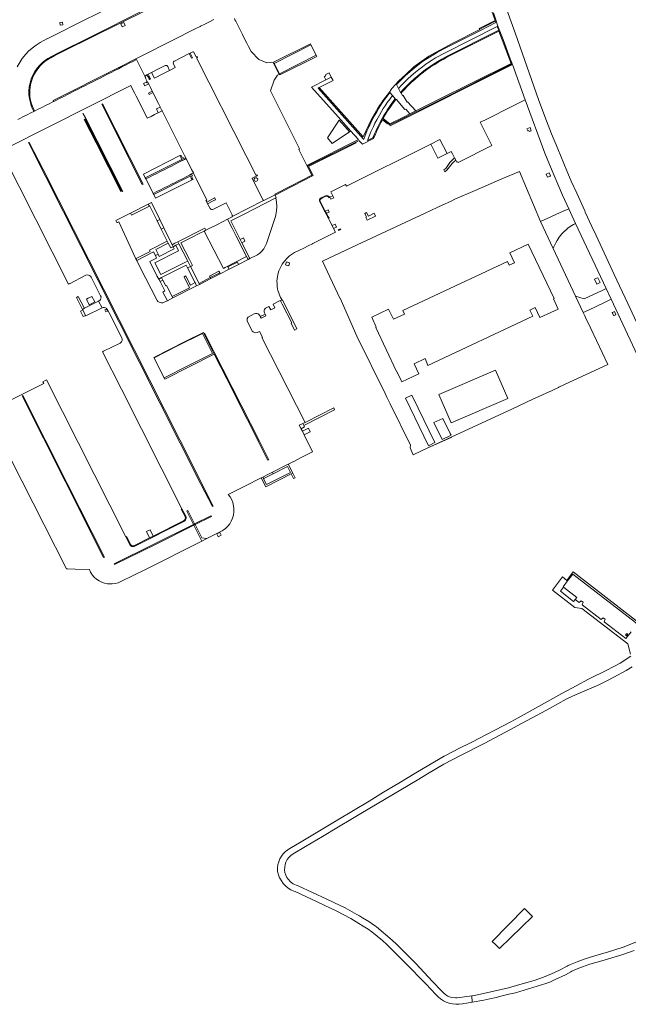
# Model space of a CAD drawing. Extents: x 148869 to 161638, y 453607 to 469810.
# Tile 91 of 256: x 151730 to 152028, y 461354 to 461837. Entities that reach past the tile are written whole.
import ezdxf

# ---------------------------------------------------------------- set-up
doc = ezdxf.new("R2010")
doc.units = 0
for name, color, linetype, lineweight in [('B-RO-VH-VERHARDING_GESLOTEN-GV', 251, 'CONTINUOUS', 18), ('B-RO-VH-VERHARDING_HALFVERHARDING-GV', 251, 'CONTINUOUS', 18), ('B-RO-VH-VERHARDING_OPEN-GV', 251, 'CONTINUOUS', 18)]:
    doc.layers.add(name, color=color, linetype=linetype, lineweight=lineweight)

msp = doc.modelspace()

# ---------------------------------------------------------------- linework, layer by layer
at = {"layer": 'B-RO-VH-VERHARDING_GESLOTEN-GV', "flags": 128}
for points in [[(152035.24, 461681.55), (152027.53, 461698.04), (152020.77, 461712.32), (152011.98, 461731.32), (152009.91, 461735.78), (152006.67, 461742.78), (152006.35, 461743.49), (152003.3, 461750.26), (152002.43, 461752.2), (151999.8, 461758.02), (151997.61, 461763.11), (151993.12, 461773.84), (151990.11, 461781.27), (151986.81, 461789.64), (151983.67, 461798.09), (151972.38, 461830.21), (151963.14, 461856.22)], [(151781.03, 461846.9), (151758.53, 461835.56), (151748.21, 461830.45), (151743.05, 461827.87), (151742.76, 461827.72), (151739.57, 461826.01), (151737.56, 461824.73), (151735.66, 461823.29), (151733.89, 461821.7), (151732.56, 461820.34), (151730.78, 461818.09), (151729.73, 461816.59), (151728.32, 461814.02)], [(151789.61, 461841.55), (151764.95, 461829.11), (151747.81, 461820.56), (151745.39, 461819.3), (151743.31, 461818.1), (151742.32, 461817.49), (151740.75, 461816.26), (151739.31, 461814.88), (151738.02, 461813.36), (151736.89, 461811.72), (151735.94, 461809.97), (151735.17, 461808.13), (151734.6, 461806.22), (151734.22, 461804.27), (151734.04, 461802.28), (151734.07, 461800.29), (151734.3, 461798.31), (151734.73, 461796.36), (151735.36, 461794.47), (151736.4, 461792.16), (151736.79, 461792.35), (151736.54, 461792.84), (151735.73, 461794.62), (151735.12, 461796.47), (151734.7, 461798.38), (151734.55, 461799.64), (151734.47, 461800.32), (151734.44, 461802.27), (151734.61, 461804.21), (151734.99, 461806.13), (151735.55, 461807.99), (151736.3, 461809.8), (151737.24, 461811.51), (151738.34, 461813.12), (151739.6, 461814.61), (151741.01, 461815.96), (151742.55, 461817.16), (151744.2, 461818.2), (151744.8, 461818.51), (151746.66, 461819.55), (151751.97, 461822.19), (151804.6, 461848.43)], [(151728.58, 461788.21), (151729.65, 461788.75), (151731.44, 461789.65), (151733.22, 461790.55), (151735.01, 461791.46), (151736.4, 461792.16), (151735.36, 461794.47), (151734.73, 461796.36), (151734.3, 461798.31), (151734.07, 461800.29), (151734.04, 461802.28), (151734.22, 461804.27), (151734.6, 461806.22), (151735.17, 461808.13), (151735.94, 461809.97), (151736.89, 461811.72), (151738.02, 461813.36), (151739.31, 461814.88), (151740.75, 461816.26), (151742.32, 461817.49), (151743.31, 461818.1), (151745.39, 461819.3), (151747.81, 461820.56), (151764.95, 461829.11), (151789.61, 461841.55)], [(151960.66, 461841.8), (151962.42, 461836.83), (151954.71, 461832.88), (151954.91, 461832.49), (151962.56, 461836.44), (151962.82, 461835.75), (151963.16, 461835.93), (151963.11, 461836.06), (151961.62, 461840.46)], [(151961.62, 461840.46), (151963.11, 461836.06), (151963.16, 461835.93), (151963.88, 461834.03), (151966.38, 461827.45), (151969.9, 461818.05), (151970.68, 461815.98), (151970.85, 461815.52), (151971.04, 461815.16), (151977.22, 461797.9), (151986.81, 461771.68), (151989.07, 461766.15), (151995.41, 461751.19), (151998.55, 461744.52), (152001.91, 461737.34), (152016.91, 461705.39), (152019.38, 461700.12), (152036.65, 461663.11)], [(151824.7, 461837.27), (151822.47, 461836.14), (151820.21, 461835), (151818.19, 461833.98), (151817.99, 461833.88), (151815.82, 461832.8), (151813.55, 461831.66), (151806.19, 461827.99), (151786.47, 461818.01), (151778.06, 461813.72), (151745.95, 461797.51), (151746.19, 461797.1), (151747.5, 461797.77), (151749.29, 461798.67), (151751.07, 461799.57), (151752.86, 461800.47), (151754.64, 461801.37), (151756.43, 461802.27), (151758.22, 461803.17), (151760, 461804.08), (151761.79, 461804.98), (151763.57, 461805.88), (151765.36, 461806.78), (151767.14, 461807.68), (151768.93, 461808.58), (151770.71, 461809.49), (151772.5, 461810.39), (151774.28, 461811.29), (151776.07, 461812.19), (151777.85, 461813.09), (151779.64, 461813.99), (151781.42, 461814.9), (151783.21, 461815.8), (151784.98, 461816.69), (151786.8, 461817.61), (151790.84, 461809.55), (151790.93, 461809.64), (151791.88, 461810.15), (151792.42, 461810.42), (151794.09, 461811.27), (151798.2, 461813.34), (151800.84, 461814.66), (151801.23, 461814.76), (151801.63, 461814.67), (151801.94, 461814.4), (151802.04, 461814.22), (151803, 461812.31), (151805.77, 461813.71), (151804.84, 461815.51), (151804.76, 461815.98), (151804.88, 461816.44), (151805.17, 461816.81), (151805.29, 461816.89), (151812.48, 461820.55), (151813.01, 461820.82), (151814.33, 461821.47), (151814.71, 461821.42), (151816.05, 461818.89), (151816.5, 461819.12), (151816.72, 461818.75), (151816.34, 461818.55), (151816.23, 461818.48), (151840.55, 461770.37), (151845.35, 461760.87), (151845.8, 461761.1), (151846.02, 461760.74), (151845.86, 461760.66), (151844.48, 461759.97), (151843.42, 461759.44), (151843.49, 461759.3), (151848.76, 461748.74), (151848.98, 461748.82), (151849.11, 461748.58), (151849.15, 461748.5), (151854.72, 461751.27), (151854.61, 461751.63), (151862.6, 461755.79), (151872.7, 461760.95), (151870.44, 461765.29), (151870.24, 461765.7), (151866.28, 461773.62), (151866.63, 461773.79), (151858.65, 461789.8), (151852.41, 461802.31), (151854.19, 461807.61), (151855.87, 461809.91), (151856.91, 461810.42), (151856.78, 461810.67), (151854.22, 461815.76), (151853.95, 461816.29), (151853.92, 461816.34), (151850.69, 461816.1), (151846.62, 461817.66), (151842.92, 461821.54), (151841.67, 461824.01), (151840.84, 461825.66), (151839.74, 461827.84), (151838.67, 461829.96), (151837.5, 461832.28), (151836.39, 461834.48), (151835.38, 461836.48), (151835.16, 461836.86), (151834.72, 461837.76)], [(151725.17, 461621.77), (151741.54, 461589.47), (151752.39, 461567.93), (151753.01, 461567.92), (151756.62, 461567.84), (151763.64, 461567.68), (151764.27, 461566.33), (151764.87, 461565.39), (151765.08, 461565.07), (151766.04, 461563.92), (151767.15, 461562.92), (151768.39, 461562.08), (151769.73, 461561.4), (151771.14, 461560.91), (151772.61, 461560.62), (151772.92, 461560.58), (151773.27, 461560.55), (151774.77, 461560.54), (151776.25, 461560.73), (151777.69, 461561.11), (151779.07, 461561.69), (151791.19, 461567.7), (151818.73, 461581.56), (151814.83, 461589.33), (151796.1, 461579.9), (151775.93, 461570.03), (151775.81, 461570.33), (151814.66, 461589.69), (151811.36, 461596.28), (151811.92, 461596.57), (151815.21, 461589.97), (151823.24, 461593.97), (151823.42, 461593.65), (151815.43, 461589.63), (151818.7, 461583.12), (151821.14, 461582.77), (151828.8, 461586.62), (151829.15, 461586.85), (151830.38, 461587.78), (151831.48, 461588.86), (151832.43, 461590.07), (151833.21, 461591.4), (151833.82, 461592.82), (151834.24, 461594.3), (151834.46, 461595.83), (151834.49, 461597.37), (151834.32, 461598.9), (151833.95, 461600.4), (151833.38, 461601.84), (151832.64, 461603.19), (151831.73, 461604.43), (151841.15, 461609.19), (151846.51, 461611.9), (151847.84, 461612.51), (151848.71, 461612.96), (151851.02, 461614.13), (151853.33, 461615.31), (151861.09, 461619.26), (151861.24, 461619.33), (151863.43, 461620.44), (151863.5, 461620.48), (151865.67, 461621.58), (151867.81, 461622.67), (151870.07, 461623.82), (151870.4, 461623.98), (151873.02, 461625.32), (151873.06, 461625.37), (151868.89, 461633.62), (151868.01, 461635.37), (151867.5, 461636.38), (151867.46, 461636.46), (151867.4, 461636.59), (151866.51, 461638.45), (151868.24, 461639.25), (151869.32, 461639.75), (151848.23, 461681.4), (151848.44, 461681.5), (151847.04, 461684.37), (151845.87, 461683.8), (151845.21, 461683.69), (151844.56, 461683.78), (151843.96, 461684.07), (151843.47, 461684.51), (151843.43, 461684.57), (151840.98, 461689.36), (151840.91, 461689.99), (151841.03, 461690.62), (151841.34, 461691.18), (151841.53, 461691.39), (151844.47, 461692.94), (151845.06, 461693.13), (151845.68, 461693.13), (151846.27, 461692.94), (151846.34, 461692.9), (151846.7, 461692.66), (151846.93, 461692.44), (151847.13, 461692.16), (151847.19, 461692.18), (151847.41, 461691.74), (151849.73, 461692.86), (151849.48, 461693.4), (151849.27, 461693.96), (151849.27, 461694.55), (151849.45, 461695.12), (151849.82, 461695.59), (151849.95, 461695.7), (151851.61, 461696.58), (151852.51, 461694.93), (151854.52, 461695.94), (151853.71, 461697.72), (151857.14, 461699.43), (151857.28, 461699.28), (151858.08, 461699.7), (151857.61, 461700.53), (151857.34, 461701.02), (151856.61, 461702.69), (151856.58, 461702.81), (151856.08, 461704.43), (151855.9, 461705.36), (151855.74, 461706.22), (151855.6, 461707.83), (151855.6, 461708.09), (151855.59, 461708.72), (151855.71, 461710.53), (151855.8, 461711), (151856.03, 461712.32), (151856.55, 461714.07), (151856.56, 461714.1), (151857.25, 461715.74), (151858.14, 461717.33), (151859.19, 461718.81), (151860.4, 461720.17), (151861.75, 461721.39), (151863.23, 461722.45), (151864.24, 461722.96), (151866.55, 461724.11), (151868.78, 461725.22), (151870.89, 461726.27), (151873.05, 461727.34), (151873.19, 461727.42), (151875.47, 461728.58), (151877.72, 461729.73), (151884.2, 461733.04), (151883.29, 461734.81), (151882.55, 461736.25), (151881.11, 461739.04), (151880.26, 461740.7), (151879.93, 461741.35), (151878.62, 461743.89), (151877.49, 461746.1), (151876.38, 461748.27), (151876.36, 461748.34), (151876.35, 461748.4), (151876.37, 461748.88), (151876.59, 461749.3), (151876.96, 461749.6), (151879.41, 461750.87), (151879.95, 461750.93), (151880.5, 461750.79), (151880.97, 461750.47), (151881.3, 461750.02), (151881.49, 461750.1), (151882.92, 461750.85), (151881.97, 461752.8), (151889.13, 461756.42), (151889.58, 461755.52), (151930.92, 461776.2), (151935.39, 461778.46), (151938.92, 461771.52), (151941, 461772.57), (151941.6, 461771.42), (151942.6, 461769.42), (151943.15, 461768.34), (151943.77, 461767.29), (151944.19, 461767.51), (151944.42, 461767.1), (151960.86, 461775.46), (151955.2, 461786.87), (151957.45, 461787.96), (151971.58, 461795.08), (151977.22, 461797.9), (151971.04, 461815.16), (151911.12, 461785.2), (151910.93, 461785.56), (151909.89, 461786.36), (151909.69, 461786.12), (151907.22, 461788.06), (151906.48, 461786.6), (151905.62, 461784.91), (151904.68, 461782.94), (151904.4, 461782.3), (151904.17, 461781.73), (151903.87, 461781), (151902.92, 461778.91), (151897.49, 461776.1), (151896.08, 461777.68), (151895.81, 461777.98), (151894.25, 461777.21), (151894.42, 461776.85), (151871.07, 461765.16), (151871.22, 461764.87), (151873.38, 461760.73), (151862.83, 461755.34), (151854.76, 461751.15), (151855.14, 461749.81), (151855.05, 461749.77), (151855.34, 461747.7), (151855.43, 461745.6), (151855.32, 461743.52), (151855.01, 461741.45), (151854.85, 461740.7), (151850.57, 461727.89), (151850.41, 461727.43), (151849.85, 461726.1), (151849.11, 461724.86), (151848.2, 461723.73), (151847.7, 461723.25), (151847.15, 461722.74), (151845.97, 461721.9), (151845.43, 461721.59), (151842.34, 461720.02), (151841.42, 461719.55), (151836.78, 461717.19), (151832.1, 461714.8), (151827.82, 461712.61), (151823.17, 461710.22), (151817.61, 461707.33), (151816.21, 461706.63), (151804.53, 461700.78), (151801.86, 461699.42), (151800.38, 461698.67), (151799.67, 461698.44), (151798.92, 461698.41), (151798.62, 461698.45), (151797.78, 461698.73), (151797.24, 461699.05), (151796.83, 461699.51), (151796.67, 461699.82), (151788.45, 461715.95), (151786.84, 461719.11), (151786.39, 461720), (151778.17, 461738.03), (151778.12, 461738.14), (151777.44, 461737.82), (151777.14, 461737.68), (151776.59, 461738.75), (151783.81, 461742.38), (151792.49, 461746.75), (151792.48, 461746.78), (151794.06, 461747.6), (151798.15, 461739.19), (151800.12, 461735.2), (151804.24, 461726.87), (151805.61, 461727.55), (151807.08, 461728.24), (151820.31, 461734.93), (151820.78, 461734), (151822.03, 461734.63), (151826.48, 461736.85), (151831.32, 461739.33), (151832.34, 461739.85), (151833.68, 461740.52), (151833.56, 461740.76), (151833.43, 461741.01), (151833.77, 461741.18), (151830.68, 461747.35), (151824.4, 461744.24), (151823.96, 461744.05), (151823.5, 461744.07), (151823.1, 461744.29), (151822.82, 461744.65), (151821.61, 461746.92), (151821.16, 461747.77), (151821.03, 461748.13), (151820.8, 461748.54), (151821.23, 461748.77), (151816.3, 461758.59), (151815.33, 461760.54), (151814.63, 461761.97), (151813.73, 461761.54), (151814.09, 461760.81), (151814.15, 461760.59), (151813.7, 461760.4), (151814.48, 461758.91), (151814, 461758.66), (151796.11, 461749.62), (151795.21, 461751.41), (151794.93, 461751.96), (151794.07, 461753.78), (151793.18, 461755.56), (151792.27, 461757.33), (151791.33, 461759.08), (151791.07, 461759.63), (151790.23, 461761.45), (151808.03, 461770.54), (151808.53, 461770.75), (151809.28, 461769.23), (151809.8, 461769.5), (151810.22, 461768.67), (151811.04, 461769.13), (151810.29, 461770.63), (151799.3, 461792.54), (151797.38, 461791.58), (151795.62, 461790.7), (151793.86, 461789.79), (151792.04, 461788.88), (151791.14, 461790.66), (151790.23, 461792.45), (151789.33, 461794.23), (151788.43, 461796.02), (151787.53, 461797.84), (151786.64, 461799.62), (151785.75, 461801.39), (151784.83, 461803.17), (151783.98, 461804.98), (151723.36, 461774.39)], [(151721.33, 461771.22), (151753.35, 461707.57), (151753.89, 461707.84), (151753.92, 461707.76), (151761.87, 461711.85), (151762.5, 461712.02), (151763.15, 461711.99), (151763.75, 461711.76), (151764.27, 461711.36), (151764.54, 461710.99), (151769.19, 461701.86), (151769.36, 461701.26), (151769.34, 461700.65), (151769.12, 461700.07), (151768.73, 461699.59), (151768.25, 461699.29), (151768.19, 461699.26), (151769.87, 461695.9), (151770.44, 461696.12), (151770.57, 461696.12), (151771.05, 461696.15), (151771.64, 461695.98), (151772.14, 461695.63), (151772.42, 461695.29), (151774.28, 461691.65), (151777.32, 461685.68), (151779.63, 461681.14), (151779.76, 461680.51), (151779.68, 461679.87), (151779.41, 461679.28), (151779.15, 461678.99), (151778.98, 461678.81), (151778.67, 461678.6), (151770.62, 461674.7), (151770.1, 461674.41), (151779.36, 461656.05), (151808.96, 461597.4), (151810.88, 461593.73), (151811.01, 461593.29), (151811.01, 461592.66), (151810.81, 461592.06), (151810.44, 461591.55), (151809.92, 461591.19), (151785.54, 461578.95), (151785.08, 461578.86), (151784.52, 461578.94), (151784.02, 461579.21), (151783.64, 461579.63), (151781.57, 461583.72), (151781.46, 461583.66), (151742.71, 461660.58), (151740.93, 461659.68), (151741.39, 461658.86), (151731.15, 461653.7), (151725.3, 461650.82)], [(152029.02, 461525.07), (152023.73, 461521.78), (152021.63, 461520.58), (152019.63, 461519.54), (152017.94, 461518.59), (152008.19, 461513.81), (152002.23, 461510.62), (151995.23, 461506.81), (151973.83, 461494.88), (151970.09, 461492.88), (151950.77, 461482.84), (151944.38, 461479.66), (151942.23, 461478.5), (151937.58, 461476.08), (151935.62, 461475), (151923.62, 461467.87), (151915.35, 461462.9), (151907.73, 461458.41), (151900.68, 461454.09), (151885.34, 461444.96), (151866.54, 461433.55), (151862.72, 461431.37), (151861.03, 461430.29), (151860.94, 461430.23), (151859.73, 461429.33), (151858.66, 461428.27), (151857.74, 461427.08), (151856.98, 461425.78), (151856.41, 461424.39), (151856.02, 461422.93), (151855.83, 461421.44), (151855.83, 461419.93), (151855.87, 461419.51), (151856.28, 461417.95), (151856.88, 461416.46), (151856.94, 461416.34), (151857.73, 461414.94), (151858.69, 461413.65), (151859.8, 461412.48), (151861.05, 461411.47), (151862.42, 461410.61), (151863.88, 461409.93), (151864.48, 461409.72), (151875.25, 461404.67), (151884.91, 461400.09), (151891.71, 461396.57), (151895.72, 461394.12), (151897.8, 461392.73), (151900.21, 461391.22), (151902.02, 461389.95), (151904.72, 461387.8), (151907.23, 461385.73), (151909.49, 461383.74), (151911.43, 461381.89), (151922.05, 461371.23), (151925.16, 461367.98), (151928.55, 461364.52), (151933.4, 461359.32), (151934.51, 461358.12), (151935.76, 461357.08), (151937.12, 461356.19), (151938.47, 461355.52), (151940.01, 461354.97), (151941.6, 461354.62), (151943.22, 461354.46), (151944.85, 461354.5), (151946.46, 461354.74), (151946.79, 461354.82), (151948.38, 461355.02), (151951.18, 461355.48), (151951.04, 461358.63), (151943.95, 461357.7), (151943.05, 461357.65), (151941.79, 461357.73), (151940.55, 461358.02), (151939.37, 461358.5), (151938.28, 461359.15), (151937.3, 461359.97), (151936.24, 461361.14), (151931.83, 461365.71), (151923.55, 461374.46), (151920.3, 461377.76), (151914.26, 461383.77), (151912.05, 461385.87), (151904.4, 461392.41), (151903.82, 461392.74), (151900.55, 461394.99), (151897.52, 461396.83), (151895.95, 461397.87), (151894.75, 461398.57), (151888.93, 461401.68), (151886.6, 461402.86), (151880.09, 461405.98), (151865.96, 461412.47), (151864.99, 461412.88), (151864.14, 461413.17), (151863.49, 461413.54), (151863.07, 461413.79), (151862.05, 461414.6), (151861.16, 461415.57), (151860.43, 461416.65), (151859.88, 461417.83), (151859.51, 461419.09), (151859.33, 461420.38), (151859.36, 461421.69), (151859.59, 461422.98), (151860, 461424.22), (151860.61, 461425.38), (151861.38, 461426.43), (151861.5, 461426.57), (151862.44, 461427.47), (151863.51, 461428.22), (151869.61, 461431.85), (151877.85, 461436.75), (151884.85, 461440.91), (151892.61, 461445.53), (151896.71, 461447.97), (151924.22, 461464.33), (151929.38, 461467.45), (151937.37, 461472.16), (151945.82, 461476.66), (151957.11, 461482.38), (151967.51, 461487.89), (151975.7, 461492.23), (151985.18, 461497.36), (151989.1, 461499.48), (151997.36, 461504.06), (151998.25, 461504.62), (151998.33, 461504.49), (152001.86, 461506.21), (152013.3, 461511.07), (152017.22, 461513), (152020.64, 461514.8), (152026.64, 461518.07), (152029.61, 461519.86)], [(152037.55, 461387.44), (152025.24, 461382.4), (152017.55, 461380.02), (152013.46, 461378.85), (152006.51, 461376.69), (152002.71, 461375.28), (151999.41, 461373.95), (151998.32, 461373.47), (151997.75, 461373.16), (151993.96, 461371.18), (151990.08, 461369.37), (151986.12, 461367.75), (151981.55, 461366.16), (151976.92, 461364.77), (151969.03, 461362.6), (151961.83, 461360.85), (151952.31, 461358.79), (151951.04, 461358.63), (151951.18, 461355.48), (151956.93, 461356.53), (151959.92, 461357.21), (151962.95, 461357.84), (151965.95, 461358.61), (151969.26, 461359.36), (151972.43, 461360.12), (151978.88, 461362), (151987.29, 461364.65), (151989.24, 461365.39), (151991.92, 461366.56), (151996.94, 461368.98), (151999.49, 461370.38), (152000.03, 461370.66), (152002.61, 461371.88), (152005.27, 461372.91), (152008.93, 461374.1), (152014.71, 461375.79), (152024.56, 461378.75), (152030.58, 461380.8)]]:
    msp.add_lwpolyline(points, dxfattribs=at)
for points in [[(151749.4, 461834.57), (151750.69, 461834.71), (151750.55, 461836), (151749.26, 461835.86)], [(151914.16, 461805.36), (151915.15, 461803.49), (151916.67, 461805.15), (151918.1, 461806.59), (151919.77, 461808.18), (151921.35, 461809.67), (151923.48, 461811.47), (151925.15, 461812.84), (151926.82, 461814.1), (151928.5, 461815.34), (151930.05, 461816.36), (151931.78, 461817.47), (151933.32, 461818.42), (151934.86, 461819.29), (151936.3, 461820.09), (151937.98, 461821.01), (151963.52, 461833.85), (151963.88, 461834.03), (151963.16, 461835.93), (151962.82, 461835.75), (151955.25, 461831.84), (151937.3, 461822.87), (151933.69, 461820.88), (151930.29, 461818.88), (151926.95, 461816.66), (151923.79, 461814.3), (151920.8, 461811.82), (151918.38, 461809.58), (151916.16, 461807.44)], [(151970.85, 461815.52), (151970.68, 461815.98), (151969.9, 461818.05), (151966.38, 461827.45), (151963.88, 461834.03), (151963.52, 461833.85), (151964.22, 461831.98), (151938.68, 461819.07), (151936.43, 461817.9), (151934.43, 461816.72), (151932.34, 461815.42), (151930.39, 461814.13), (151928.43, 461812.77), (151926.49, 461811.3), (151924.55, 461809.73), (151922.83, 461808.16), (151920.86, 461806.46), (151919.16, 461804.78), (151917.59, 461803.17), (151916.05, 461801.47), (151916.22, 461801.08), (151916.36, 461801.24), (151917.99, 461802.99), (151919.45, 461804.48), (151921.35, 461806.35), (151923.06, 461807.91), (151925.08, 461809.63), (151926.73, 461811.01), (151928.86, 461812.63), (151930.58, 461813.83), (151932.86, 461815.29), (151934.63, 461816.4), (151936.94, 461817.72), (151938.87, 461818.75), (151964.36, 461831.59), (151965.96, 461827.29), (151967.72, 461822.59), (151969.48, 461817.89), (151970.29, 461815.75), (151933.47, 461797.34), (151923.65, 461792.43), (151920.66, 461790.96), (151917.51, 461789.36), (151910.91, 461786.06), (151907.59, 461788.76), (151908.57, 461790.58), (151909.78, 461792.46), (151910.81, 461794.01), (151911.84, 461795.46), (151912.63, 461796.55), (151913.8, 461798.11), (151913.54, 461798.37), (151911.92, 461796.25), (151910.85, 461794.78), (151909.77, 461793.18), (151908.9, 461791.67), (151907.98, 461790.22), (151907.17, 461788.79), (151906.04, 461786.69), (151905.03, 461784.68), (151904.13, 461782.81), (151903.4, 461781.18), (151902.58, 461779.26), (151899.86, 461777.95), (151901.64, 461782.18), (151902.83, 461784.78), (151903.61, 461786.42), (151904.52, 461788.1), (151905.74, 461790.39), (151906.76, 461792.12), (151907.65, 461793.62), (151908.58, 461794.98), (151909.62, 461796.5), (151911.02, 461798.4), (151912.21, 461799.96), (151910.88, 461801.43), (151909.51, 461799.68), (151908.27, 461797.97), (151906.83, 461795.85), (151905.43, 461793.8), (151904.44, 461792.05), (151903.27, 461789.96), (151902.42, 461788.44), (151901.57, 461786.69), (151900.51, 461784.42), (151899.66, 461782.47), (151898.8, 461780.46), (151898.08, 461778.64), (151898.05, 461778.61), (151875.7, 461803.56), (151876.2, 461803.91), (151876.24, 461803.86), (151883.1, 461807.35), (151882.2, 461809.07), (151879.57, 461807.74), (151872.46, 461804.17), (151885.49, 461789.6), (151890.65, 461783.83), (151891.68, 461782.69), (151895.52, 461778.39), (151870.24, 461765.7), (151870.44, 461765.29), (151883.65, 461771.91), (151894.25, 461777.21), (151895.81, 461777.98), (151896.08, 461777.68), (151897.49, 461776.1), (151902.92, 461778.91), (151903.87, 461781), (151904.17, 461781.73), (151904.4, 461782.3), (151904.68, 461782.94), (151905.62, 461784.91), (151906.48, 461786.6), (151907.22, 461788.06), (151907.36, 461788.32), (151909.89, 461786.36), (151910.93, 461785.56), (151915.27, 461787.73), (151933.67, 461796.93)], [(151853.89, 461815.82), (151854.09, 461815.94), (151856.73, 461810.76), (151856.52, 461810.64)], [(151792.04, 461806.78), (151792.02, 461806.81), (151790.23, 461805.92), (151790.82, 461804.82), (151792.68, 461805.75), (151792.3, 461806.51), (151791.73, 461806.23), (151791.58, 461806.55)], [(151794.46, 461802.2), (151792.56, 461801.23), (151792.92, 461800.52), (151794.83, 461801.47)], [(151910.88, 461801.43), (151912.21, 461799.96), (151913.54, 461798.37), (151913.8, 461798.11), (151913.91, 461798.16), (151918.31, 461793.15), (151918.64, 461793.33), (151920.66, 461790.96), (151923.65, 461792.43), (151919.61, 461796.95), (151919.36, 461796.77), (151917.36, 461800), (151917.14, 461799.82), (151916.36, 461801.24), (151916.22, 461801.08), (151916.05, 461801.47), (151915.15, 461803.49), (151914.16, 461805.36), (151913.84, 461805.62), (151911.87, 461803.4), (151910.64, 461801.69)], [(151769.7, 461795.77), (151770.01, 461795.91), (151789.96, 461756.53), (151789.58, 461756.38)], [(151789.58, 461756.38), (151789.96, 461756.53), (151770.01, 461795.91), (151769.7, 461795.77)], [(151798.39, 461794.37), (151796.5, 461793.4), (151797.38, 461791.58), (151799.3, 461792.54), (151799.2, 461792.74)], [(151761.06, 461789.97), (151760.48, 461791.11), (151760.66, 461791.2), (151761.24, 461790.06), (151780.05, 461752.96), (151779.88, 461752.87)], [(151766.91, 461776.82), (151761.05, 461788.29), (151761.4, 461788.46), (151767.06, 461777.4), (151779.34, 461753.08), (151779.01, 461752.88)], [(151766.91, 461776.82), (151779.01, 461752.88), (151779.34, 461753.08), (151767.06, 461777.4), (151761.4, 461788.46), (151761.05, 461788.29)], [(151886.01, 461787.87), (151880.35, 461779.33), (151882.7, 461776.44), (151891.15, 461782.21), (151890.12, 461783.34)], [(151890.65, 461783.83), (151890.12, 461783.34), (151891.15, 461782.21), (151891.68, 461782.69)], [(151808, 461631.16), (151824.28, 461598.7), (151823.93, 461598.55), (151818.35, 461609.54), (151768.02, 461709.36), (151733.88, 461776.91), (151734.21, 461777.04), (151741.02, 461763.7)], [(151768.02, 461709.36), (151818.35, 461609.54), (151823.93, 461598.55), (151824.28, 461598.7), (151808, 461631.16), (151741.02, 461763.7), (151734.21, 461777.04), (151733.88, 461776.91)], [(151808.92, 461768.71), (151791.07, 461759.63), (151791.33, 461759.08), (151793.16, 461760.01), (151794.94, 461760.91), (151796.73, 461761.82), (151798.51, 461762.72), (151800.29, 461763.63), (151802.08, 461764.53), (151803.86, 461765.44), (151805.64, 461766.35), (151807.44, 461767.3), (151809.2, 461768.18), (151809.21, 461768.19), (151809.05, 461768.48)], [(151808.92, 461768.71), (151809.05, 461768.48), (151809.21, 461768.19), (151810.22, 461768.67), (151809.8, 461769.5), (151809.28, 461769.23), (151808.53, 461770.75), (151808.03, 461770.54)], [(151812.84, 461761.05), (151811.05, 461760.14), (151809.28, 461759.22), (151807.5, 461758.32), (151805.71, 461757.42), (151803.93, 461756.51), (151802.14, 461755.61), (151800.36, 461754.71), (151798.58, 461753.8), (151796.79, 461752.9), (151794.93, 461751.96), (151795.21, 461751.41), (151813.1, 461760.53)], [(151812.84, 461761.05), (151813.1, 461760.53), (151813.58, 461759.55), (151814, 461758.66), (151814.48, 461758.91), (151813.7, 461760.4), (151814.15, 461760.59), (151814.09, 461760.81), (151813.73, 461761.54)], [(151844.38, 461758.8), (151844.46, 461759.16), (151844.68, 461759.47), (151845.01, 461759.65), (151845.28, 461759.7), (151845.65, 461759.62), (151845.95, 461759.4), (151846.14, 461759.07), (151846.18, 461758.8), (151846.11, 461758.43), (151845.89, 461758.13), (151845.56, 461757.94), (151845.28, 461757.9), (151844.92, 461757.97), (151844.61, 461758.19), (151844.43, 461758.52)], [(151880.26, 461740.7), (151880.55, 461740.26), (151880.92, 461739.88), (151881.15, 461740.06), (151880.8, 461740.41), (151880.53, 461740.83), (151879.8, 461742.25), (151879.27, 461743.28), (151876.66, 461748.37), (151876.65, 461748.43), (151876.67, 461748.8), (151876.83, 461749.11), (151877.13, 461749.35), (151879.49, 461750.58), (151879.93, 461750.62), (151880.38, 461750.51), (151880.76, 461750.26), (151881.02, 461749.89), (151881.3, 461750.02), (151880.97, 461750.47), (151880.5, 461750.79), (151879.95, 461750.93), (151879.41, 461750.87), (151876.96, 461749.6), (151876.59, 461749.3), (151876.37, 461748.88), (151876.35, 461748.4), (151876.36, 461748.34), (151876.38, 461748.27), (151877.49, 461746.1), (151878.62, 461743.89), (151879.93, 461741.35)], [(151798.83, 461734.55), (151800.12, 461735.2), (151798.15, 461739.19), (151796.84, 461738.54)], [(151837.56, 461729.48), (151837.49, 461729.45), (151838.34, 461727.8), (151838.41, 461727.84), (151839.91, 461728.62), (151839.1, 461730.22)], [(151860.08, 461716.87), (151861.37, 461716.48), (151861.73, 461718.03), (151861.26, 461718.17), (151860.17, 461718.5), (151859.81, 461716.95)], [(151795.24, 461671.61), (151810.88, 461679.5), (151819.51, 461683.86), (151819.74, 461683.36), (151820.12, 461683.54), (151846.95, 461630.47), (151851.57, 461621.33), (151851.18, 461621.15), (151830.95, 461661.11), (151824.88, 461673.17), (151800.64, 461660.91)], [(151795.24, 461671.61), (151800.64, 461660.91), (151824.88, 461673.17), (151819.74, 461683.36), (151819.51, 461683.86), (151810.88, 461679.5)], [(151819.05, 461683.34), (151824.01, 461673.46), (151811.86, 461667.4), (151800.36, 461661.58), (151795.39, 461671.39), (151806.89, 461677.22)], [(151819.74, 461683.36), (151824.88, 461673.17), (151830.95, 461661.11), (151851.18, 461621.15), (151851.57, 461621.33), (151846.95, 461630.47), (151820.12, 461683.54)], [(151771.04, 461573.73), (151770.63, 461573.56), (151751.79, 461610.87), (151730.73, 461652.69), (151731.08, 461652.86), (151752.77, 461609.83)], [(151814.66, 461589.69), (151775.81, 461570.33), (151775.93, 461570.03), (151796.1, 461579.9), (151814.83, 461589.33), (151815.43, 461589.63), (151823.42, 461593.65), (151823.24, 461593.97), (151815.21, 461589.97)], [(152026.42, 461535.49), (152026.92, 461535.1), (152027.5, 461535.82), (152026.99, 461536.21)], [(151964.63, 461381.76), (151980.73, 461397.56), (151976.79, 461401.37), (151961.07, 461385.29), (151962.64, 461383.77)]]:
    msp.add_lwpolyline(points, close=True, dxfattribs=at)
at = {"layer": 'B-RO-VH-VERHARDING_HALFVERHARDING-GV', "flags": 128}
for points in [[(151914.16, 461805.36), (151916.16, 461807.44), (151918.38, 461809.58), (151920.8, 461811.82), (151923.79, 461814.3), (151926.95, 461816.66), (151930.29, 461818.88), (151933.69, 461820.88), (151937.3, 461822.87), (151955.25, 461831.84), (151962.82, 461835.75), (151962.56, 461836.44), (151954.91, 461832.49), (151954.96, 461832.38), (151941.46, 461825.49), (151930.07, 461819.33), (151922.71, 461814.05), (151918.88, 461810.52), (151915.08, 461807.02), (151913.84, 461805.62)], [(151916.05, 461801.47), (151917.59, 461803.17), (151919.16, 461804.78), (151920.86, 461806.46), (151922.83, 461808.16), (151924.55, 461809.73), (151926.49, 461811.3), (151928.43, 461812.77), (151930.39, 461814.13), (151932.34, 461815.42), (151934.43, 461816.72), (151936.43, 461817.9), (151938.68, 461819.07), (151964.22, 461831.98), (151963.52, 461833.85), (151937.98, 461821.01), (151936.3, 461820.09), (151934.86, 461819.29), (151933.32, 461818.42), (151931.78, 461817.47), (151930.05, 461816.36), (151928.5, 461815.34), (151926.82, 461814.1), (151925.15, 461812.84), (151923.48, 461811.47), (151921.35, 461809.67), (151919.77, 461808.18), (151918.1, 461806.59), (151916.67, 461805.15), (151915.15, 461803.49)], [(151878.75, 461809.31), (151879.57, 461807.74), (151882.2, 461809.07), (151881.16, 461811.05), (151879.57, 461810.28), (151879.59, 461810.02), (151879.36, 461809.71), (151879.19, 461809.52)], [(151876.24, 461803.86), (151876.2, 461803.91), (151875.7, 461803.56), (151898.05, 461778.61), (151898.08, 461778.64), (151898.8, 461780.46), (151899.66, 461782.47), (151900.51, 461784.42), (151901.57, 461786.69), (151902.42, 461788.44), (151903.27, 461789.96), (151904.44, 461792.05), (151905.43, 461793.8), (151906.83, 461795.85), (151908.27, 461797.97), (151909.51, 461799.68), (151910.88, 461801.43), (151910.64, 461801.69), (151907.84, 461797.82), (151904.94, 461793.8), (151901.85, 461788.34), (151897.89, 461779.74)], [(151899.86, 461777.95), (151902.58, 461779.26), (151903.4, 461781.18), (151904.13, 461782.81), (151905.03, 461784.68), (151906.04, 461786.69), (151907.17, 461788.79), (151907.98, 461790.22), (151908.9, 461791.67), (151909.77, 461793.18), (151910.85, 461794.78), (151911.92, 461796.25), (151913.54, 461798.37), (151912.21, 461799.96), (151911.02, 461798.4), (151909.62, 461796.5), (151908.58, 461794.98), (151907.65, 461793.62), (151906.76, 461792.12), (151905.74, 461790.39), (151904.52, 461788.1), (151903.61, 461786.42), (151902.83, 461784.78), (151901.64, 461782.18)], [(151820.78, 461734), (151820.31, 461734.93), (151807.08, 461728.24), (151807.54, 461727.32), (151811.72, 461719.08), (151811.83, 461718.86), (151813.19, 461716.18), (151814.19, 461716.68), (151812.71, 461719.56), (151808.45, 461727.78), (151813.45, 461730.27), (151817.77, 461732.49), (151819.89, 461733.55)], [(151817.38, 461707.9), (151817.61, 461707.33), (151823.17, 461710.22), (151822.92, 461710.72)]]:
    msp.add_lwpolyline(points, close=True, dxfattribs=at)
at = {"layer": 'B-RO-VH-VERHARDING_OPEN-GV', "flags": 128}
for points in [[(151780.52, 461835.75), (151779.08, 461835.07), (151779.8, 461833.61), (151781.24, 461834.29)], [(151854.22, 461815.76), (151872.23, 461824.83), (151871.96, 461825.37), (151853.95, 461816.29)], [(151872.23, 461824.83), (151854.22, 461815.76), (151856.78, 461810.67), (151874.8, 461819.74)], [(151812.48, 461820.55), (151813.64, 461818.27), (151814.17, 461818.54), (151813.01, 461820.82)], [(151856.78, 461810.67), (151856.91, 461810.42), (151857.05, 461810.13), (151875.07, 461819.21), (151874.8, 461819.74)], [(151795.5, 461808.53), (151799.61, 461810.6), (151803, 461812.31), (151802.04, 461814.22), (151801.94, 461814.4), (151801.63, 461814.67), (151801.23, 461814.76), (151800.84, 461814.66), (151798.2, 461813.34), (151794.09, 461811.27)], [(151854.09, 461815.94), (151853.89, 461815.82), (151856.52, 461810.64), (151856.73, 461810.76)], [(151933.67, 461796.93), (151915.27, 461787.73), (151910.93, 461785.56), (151911.12, 461785.2), (151971.04, 461815.16), (151970.85, 461815.52)], [(151793.01, 461807.97), (151793.06, 461807.88), (151793.6, 461808.15), (151792.42, 461810.42), (151791.88, 461810.15), (151792.28, 461809.39), (151792.73, 461809.29), (151793.05, 461809.02), (151793.2, 461808.62), (151793.21, 461808.5), (151793.11, 461808.09)], [(151793.01, 461807.97), (151793.11, 461808.09), (151793.21, 461808.5), (151793.2, 461808.62), (151793.05, 461809.02), (151792.73, 461809.29), (151792.28, 461809.39)], [(151907.22, 461788.06), (151909.69, 461786.12), (151909.89, 461786.36), (151907.36, 461788.32)], [(151978.96, 461782.92), (151979.17, 461782.39), (151980.17, 461782.77), (151979.61, 461784.3), (151978.08, 461783.72), (151978.46, 461782.73)], [(151934.43, 461769.25), (151938.92, 461771.52), (151935.39, 461778.46), (151930.92, 461776.2)], [(151870.44, 461765.29), (151872.7, 461760.95), (151862.6, 461755.79), (151854.61, 461751.63), (151854.72, 461751.27), (151854.76, 461751.15), (151862.83, 461755.34), (151873.38, 461760.73), (151871.22, 461764.87), (151871.07, 461765.16), (151894.42, 461776.85), (151894.25, 461777.21), (151883.65, 461771.91)], [(151808.03, 461770.54), (151790.23, 461761.45), (151791.07, 461759.63), (151808.92, 461768.71)], [(151812.84, 461765.56), (151812.81, 461765.6), (151811.95, 461767.32), (151811.93, 461767.37), (151811.22, 461768.78), (151811.04, 461769.13), (151810.22, 461768.67), (151809.21, 461768.19), (151809.2, 461768.18), (151807.44, 461767.3), (151805.64, 461766.35), (151803.86, 461765.44), (151802.08, 461764.53), (151800.29, 461763.63), (151798.51, 461762.72), (151796.73, 461761.82), (151794.94, 461760.91), (151793.16, 461760.01), (151791.33, 461759.08), (151792.27, 461757.33), (151793.18, 461755.56), (151794.07, 461753.78), (151794.93, 461751.96), (151796.79, 461752.9), (151798.58, 461753.8), (151800.36, 461754.71), (151802.14, 461755.61), (151803.93, 461756.51), (151805.71, 461757.42), (151807.5, 461758.32), (151809.28, 461759.22), (151811.05, 461760.14), (151812.84, 461761.05), (151813.73, 461761.54), (151814.63, 461761.97), (151814.61, 461762.02), (151813.72, 461763.79)], [(151937.75, 461762.67), (151938.85, 461763.38), (151940.18, 461764.98), (151941.36, 461766.69), (151942.23, 461767.53), (151943.15, 461768.34), (151942.6, 461769.42), (151941.41, 461768.34), (151940.36, 461767.13), (151939.37, 461765.69), (151939.04, 461765.23), (151938.34, 461764.27), (151937.33, 461763.49)], [(151795.21, 461751.41), (151796.11, 461749.62), (151814, 461758.66), (151813.58, 461759.55), (151813.1, 461760.53)], [(151846.14, 461759.07), (151845.95, 461759.4), (151845.65, 461759.62), (151845.28, 461759.7), (151845.01, 461759.65), (151844.68, 461759.47), (151844.46, 461759.16), (151844.38, 461758.8), (151844.43, 461758.52), (151844.61, 461758.19), (151844.92, 461757.97), (151845.28, 461757.9), (151845.56, 461757.94), (151845.89, 461758.13), (151846.11, 461758.43), (151846.18, 461758.8)], [(151984.77, 461738.21), (151974.4, 461762.79), (151965.74, 461759.09), (151952.76, 461753.44), (151942.66, 461749.13), (151940.66, 461748.12), (151936.84, 461746.37), (151934.47, 461745.27), (151930.96, 461743.62), (151928.24, 461742.26), (151894.85, 461726.81), (151877.83, 461718.84), (151886.44, 461700.61), (151886.52, 461700.65), (151894.65, 461682.09), (151908.54, 461653.97), (151909.43, 461652.17), (151911.08, 461648.84), (151921.03, 461628.64), (151920.77, 461627.24), (151922.33, 461623.9), (151929.58, 461627.24), (151941.01, 461632.54), (151970.98, 461646.44), (151980.95, 461651.07), (151990.37, 461655.43), (151993.46, 461656.86), (151993.76, 461657), (151998.92, 461659.39), (152017.65, 461668.07), (152009.38, 461685.73), (152006.83, 461691.15), (152006.45, 461691.97), (152005.68, 461693.61), (152001.92, 461701.64), (151990.99, 461724.93)], [(151988.88, 461762.09), (151987.46, 461761.5), (151988.15, 461759.91), (151989.48, 461760.48), (151989.64, 461760.55), (151988.98, 461762.14)], [(151825.11, 461749.6), (151825.01, 461749.78), (151821.16, 461747.77), (151821.61, 461746.92), (151824.36, 461748.3), (151825.52, 461748.88)], [(151841.42, 461719.55), (151842.34, 461720.02), (151838.41, 461727.84), (151838.34, 461727.8), (151837.49, 461729.45), (151837.56, 461729.48), (151835.76, 461733.05), (151833.01, 461738.52), (151833.31, 461738.67), (151839.46, 461741.77), (151840.89, 461742.53), (151843.55, 461743.95), (151844.5, 461744.43), (151855.05, 461749.77), (151855.14, 461749.81), (151854.76, 461751.15), (151854.72, 461751.27), (151849.15, 461748.5), (151849.11, 461748.58), (151848.92, 461748.48), (151833.56, 461740.76), (151833.68, 461740.52), (151832.34, 461739.85), (151831.32, 461739.33), (151833.64, 461734.92), (151835.57, 461731.1), (151840.66, 461721.01)], [(151881.49, 461750.1), (151881.89, 461749.22), (151883.38, 461749.9), (151882.92, 461750.85)], [(151784.32, 461741.36), (151793.04, 461745.7), (151792.49, 461746.75), (151783.81, 461742.38)], [(151796.84, 461738.54), (151798.15, 461739.19), (151794.06, 461747.6), (151792.48, 461746.78), (151792.49, 461746.75), (151793.04, 461745.7), (151793.22, 461745.79)], [(151879.8, 461742.25), (151881.1, 461742.89), (151880.59, 461743.91), (151879.27, 461743.28)], [(151995.84, 461743.28), (151984.77, 461738.21), (151990.99, 461724.93), (151991.31, 461725.84), (151992.18, 461727.74), (151992.83, 461728.91), (151993.92, 461730.57), (151995.23, 461732.2), (151996.68, 461733.71), (151996.72, 461733.74), (151997.1, 461734.06), (151998.27, 461735.06), (151999.99, 461736.26), (152000.93, 461736.83), (152001.91, 461737.34), (151998.55, 461744.52)], [(151829.38, 461715.21), (151830.17, 461715.61), (151840.66, 461721.01), (151835.57, 461731.1), (151833.64, 461734.92), (151831.32, 461739.33), (151826.48, 461736.85), (151822.03, 461734.63), (151820.78, 461734), (151819.89, 461733.55)], [(151899.49, 461740.42), (151899.13, 461740.24), (151899.83, 461738.85), (151903.85, 461740.85), (151903.16, 461742.25), (151900.38, 461740.86), (151899.51, 461742.6), (151898.62, 461742.15)], [(151803.51, 461725.26), (151804.74, 461725.9), (151804.24, 461726.87), (151800.12, 461735.2), (151798.83, 461734.55), (151801.83, 461728.52), (151802.25, 461727.57)], [(151882.55, 461736.25), (151883.29, 461734.81), (151884.82, 461735.54), (151884.09, 461736.99)], [(151885.71, 461733.77), (151886.86, 461734.34), (151886.69, 461734.68), (151885.54, 461734.11)], [(151796.01, 461721.49), (151797.39, 461722.15), (151796.19, 461724.59), (151802.25, 461727.57), (151801.83, 461728.52), (151793.17, 461724.22), (151793.51, 461723.6), (151786.53, 461720.07), (151786.39, 461720), (151786.84, 461719.11), (151786.95, 461719.17), (151795.12, 461723.29)], [(151811.76, 461715.47), (151813.19, 461716.18), (151811.83, 461718.86), (151810.41, 461718.15), (151798.73, 461712.27), (151795.76, 461717.93), (151807.32, 461723.82), (151806.06, 461726.57), (151804.74, 461725.9), (151805.21, 461724.8), (151797.92, 461721.09), (151797.39, 461722.15), (151796.01, 461721.49), (151796.59, 461720.33), (151793.28, 461718.65), (151796.78, 461711.63), (151797.62, 461710.04), (151798.95, 461710.71), (151811.09, 461716.81)], [(151806.06, 461726.57), (151807.54, 461727.32), (151807.08, 461728.24), (151805.61, 461727.55), (151804.24, 461726.87), (151804.74, 461725.9)], [(151969.65, 461722.87), (151978.68, 461727.14), (151991.35, 461700.45), (151991.11, 461700.26), (151993.37, 461695.34), (151984.35, 461691.16), (151982.09, 461696.03), (151979.52, 461694.84), (151980.89, 461691.89), (151929.51, 461667.71), (151928.27, 461671), (151922.76, 461668.44), (151925.03, 461663.55), (151916.71, 461659.69), (151914.33, 461664.77), (151914.12, 461664.66), (151904.07, 461686.25), (151904.24, 461686.42), (151901.99, 461691.41), (151910.29, 461695.29), (151912.62, 461690.32), (151918.1, 461692.88), (151917.28, 461694.63), (151968.59, 461718.57), (151969.42, 461716.8), (151971.93, 461717.97)], [(151815.42, 461708.28), (151816.21, 461706.63), (151817.61, 461707.33), (151817.38, 461707.9), (151813.19, 461716.18), (151811.76, 461715.47), (151813.16, 461712.72), (151815.19, 461708.72)], [(151832.1, 461714.8), (151836.78, 461717.19), (151836.16, 461718.38), (151831.52, 461716.07)], [(151798.3, 461708.77), (151799.63, 461709.43), (151798.95, 461710.71), (151797.62, 461710.04)], [(151815.42, 461708.28), (151813.14, 461707.09), (151812.9, 461707.54), (151810.87, 461711.54), (151810.05, 461711.12), (151812.75, 461705.75), (151804.21, 461701.5), (151804.53, 461700.78), (151816.21, 461706.63)], [(151822.92, 461710.72), (151827.57, 461713.09), (151827.17, 461713.83), (151822.53, 461711.5)], [(151822.92, 461710.72), (151823.17, 461710.22), (151827.82, 461712.61), (151827.57, 461713.09)], [(152012.14, 461710.38), (152011.23, 461709.94), (152012.35, 461707.58), (152013.26, 461708.01), (152013.91, 461708.31), (152012.78, 461710.69)], [(151798.3, 461708.77), (151800.71, 461704.23), (151799.71, 461703.67), (151801.86, 461699.42), (151804.53, 461700.78), (151804.21, 461701.5), (151801.51, 461706.87), (151801.1, 461706.68), (151799.63, 461709.43)], [(152006.08, 461700.34), (152001.92, 461701.64), (152005.68, 461693.61), (152008.23, 461694.82), (152015.76, 461698.41), (152017.4, 461699.18), (152019.38, 461700.12), (152016.91, 461705.39), (152014.93, 461704.46)], [(151760.29, 461695.17), (151761.26, 461695.67), (151761.1, 461695.97), (151758.23, 461701.43), (151757.32, 461701.03)], [(151764.52, 461697.88), (151766.29, 461698.81), (151764.91, 461701.53), (151763.14, 461700.6), (151762.17, 461700.09), (151763.54, 461697.37)], [(151760.43, 461694.89), (151761.8, 461692.17), (151761.92, 461691.92), (151769.87, 461695.9), (151768.19, 461699.26), (151761.26, 461695.67), (151760.29, 461695.17)], [(151864.16, 461684.99), (151865.36, 461685.67), (151858.32, 461699.81), (151858.08, 461699.7), (151857.28, 461699.28), (151858.1, 461697.75), (151862.83, 461688.56), (151862.46, 461688.36)], [(151760.43, 461694.89), (151759.33, 461694.27), (151760.65, 461691.65), (151761.8, 461692.17)], [(151771.94, 461695.34), (151771.18, 461695.01), (151771.7, 461693.9), (151772.52, 461694.3), (151772.06, 461695.21), (151772.02, 461695.27)], [(151847.89, 461690.77), (151850.17, 461691.95), (151849.73, 461692.86), (151847.41, 461691.74)], [(152020.01, 461693.59), (152019.89, 461693.53), (152020.61, 461692.06), (152020.7, 461692.1), (152021.63, 461692.56), (152020.94, 461694.04)], [(151962.7, 461665.38), (151968.72, 461651.53), (151940.89, 461639.55), (151934.92, 461653.42)], [(151932.93, 461629.82), (151929.75, 461628.25), (151918.49, 461651.6), (151921.67, 461653.16), (151924.78, 461646.68)], [(151868.74, 461638.24), (151883.8, 461645.87), (151883.39, 461646.87), (151869.32, 461639.75), (151868.24, 461639.25)], [(151868.24, 461639.25), (151866.51, 461638.45), (151867.4, 461636.59), (151869.1, 461637.55), (151868.74, 461638.24)], [(151940.46, 461634.28), (151940.88, 461633.42), (151936.55, 461631.31), (151932.52, 461639.72), (151936.77, 461641.72)], [(151868.89, 461633.62), (151871.88, 461635.16), (151871, 461636.9), (151868.01, 461635.37)], [(151941.09, 461632.39), (151941.01, 461632.54), (151929.58, 461627.24), (151940.94, 461632.32)], [(151863.36, 461614.84), (151861.09, 461619.26), (151853.33, 461615.31), (151853.74, 461614.54), (151860.72, 461618.1), (151862.2, 461615.22), (151850.48, 461609.26), (151849, 461612.13), (151849.08, 461612.17), (151848.71, 461612.96), (151847.84, 461612.51), (151850.12, 461608.1), (151862.6, 461614.45)], [(151849.08, 461612.17), (151851.4, 461613.35), (151853.74, 461614.54), (151853.33, 461615.31), (151851.02, 461614.13), (151848.71, 461612.96)], [(151863.36, 461614.84), (151862.6, 461614.45), (151863.74, 461612.27), (151864.51, 461612.65)], [(151781.86, 461583.86), (151781.57, 461583.72), (151783.64, 461579.63), (151784.02, 461579.21), (151784.52, 461578.94), (151785.08, 461578.86), (151785.54, 461578.95), (151809.92, 461591.19), (151810.44, 461591.55), (151810.81, 461592.06), (151811.01, 461592.66), (151811.01, 461593.29), (151810.88, 461593.73), (151808.96, 461597.4), (151808.66, 461597.25), (151810.58, 461593.6), (151810.64, 461593.43), (151810.7, 461592.86), (151810.56, 461592.3), (151810.24, 461591.82), (151809.78, 461591.48), (151794.93, 461584.03), (151793.19, 461583.15), (151785.44, 461579.26), (151785.25, 461579.21), (151784.75, 461579.22), (151784.28, 461579.42), (151783.93, 461579.78)], [(151814.66, 461589.69), (151815.21, 461589.97), (151811.92, 461596.57), (151811.36, 461596.28)], [(151821.14, 461582.77), (151818.7, 461583.12), (151815.43, 461589.63), (151814.83, 461589.33), (151818.73, 461581.56)], [(151793.19, 461583.15), (151794.93, 461584.03), (151793.43, 461587.08), (151791.7, 461586.18)], [(151828.27, 461584.44), (151828.21, 461584.54), (151827.6, 461585.77), (151826.12, 461585.05), (151826.75, 461583.81), (151826.8, 461583.72)], [(151998.01, 461562.02), (152000.61, 461565.38), (152031.24, 461541.68), (152031.19, 461541.61), (152031.98, 461541), (152032.59, 461541.8), (152031.32, 461542.75), (152002.1, 461565.38), (152000.68, 461566.48), (151997.63, 461562.31)], [(151994.47, 461556.99), (152000.92, 461552.01), (152001.68, 461552.99), (152002.44, 461553.97), (151995.98, 461558.95)]]:
    msp.add_lwpolyline(points, close=True, dxfattribs=at)
for points in [[(151723.36, 461774.39), (151783.98, 461804.98), (151784.83, 461803.17), (151785.75, 461801.39), (151786.64, 461799.62), (151787.53, 461797.84), (151788.43, 461796.02), (151789.33, 461794.23), (151790.23, 461792.45), (151791.14, 461790.66), (151792.04, 461788.88), (151793.86, 461789.79), (151795.62, 461790.7), (151797.38, 461791.58), (151796.5, 461793.4), (151798.39, 461794.37), (151798.31, 461794.53), (151797.52, 461796.11), (151796.62, 461797.9), (151795.72, 461799.68), (151794.83, 461801.47), (151792.92, 461800.52), (151792.56, 461801.23), (151794.46, 461802.2), (151793.58, 461803.96), (151792.75, 461805.62), (151792.68, 461805.75), (151790.82, 461804.82), (151790.23, 461805.92), (151792.02, 461806.81), (151791.11, 461808.59), (151791.28, 461808.68), (151790.84, 461809.55), (151786.8, 461817.61), (151784.98, 461816.69), (151783.21, 461815.8), (151781.42, 461814.9), (151779.64, 461813.99), (151777.85, 461813.09), (151776.07, 461812.19), (151774.28, 461811.29), (151772.5, 461810.39), (151770.71, 461809.49), (151768.93, 461808.58), (151767.14, 461807.68), (151765.36, 461806.78), (151763.57, 461805.88), (151761.79, 461804.98), (151760, 461804.08), (151758.22, 461803.17), (151756.43, 461802.27), (151754.64, 461801.37), (151752.86, 461800.47), (151751.07, 461799.57), (151749.29, 461798.67), (151747.5, 461797.77), (151746.19, 461797.1), (151745.72, 461796.86), (151743.93, 461795.96), (151742.15, 461795.06), (151740.36, 461794.16), (151738.58, 461793.26), (151736.79, 461792.35), (151736.4, 461792.16), (151735.01, 461791.46), (151733.22, 461790.55), (151731.44, 461789.65), (151729.65, 461788.75), (151728.58, 461788.21)], [(152029.05, 461537.05), (152026.52, 461533.76), (152015.91, 461541.97), (152016.37, 461543.22), (152015.42, 461543.95), (152014.42, 461543.15), (152005.1, 461550.36), (152005.56, 461551.56), (152004.62, 461552.28), (152003.59, 461551.52), (152001.68, 461552.99), (152000.92, 461552.01), (151994.47, 461556.99), (151995.98, 461558.95), (151995.76, 461559.12), (151998.01, 461562.02), (151997.63, 461562.31), (151995.5, 461563.96), (151990.52, 461557.53), (152001.55, 461549.05), (152004.99, 461548.53), (152027.44, 461531.16), (152028.76, 461526.08)]]:
    msp.add_lwpolyline(points, dxfattribs=at)

doc.saveas('drawing.dxf')
